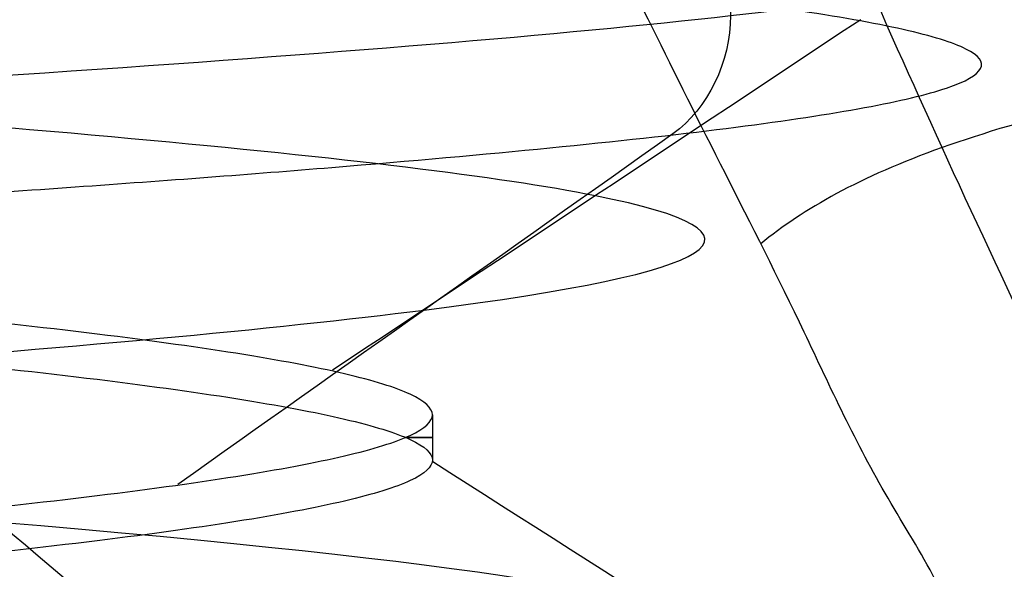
# Model space of a CAD drawing. Header units: centimetres. Extents: x -2.4 to 2.4, y -10.6 to 3.6.
# Tile 40 of 56: x 0.1764 to 0.2565, y -0.4007 to -0.356. Entities that reach past the tile are written whole.
import ezdxf

# ---------------------------------------------------------------- set-up
doc = ezdxf.new("R2010")
doc.units = ezdxf.units.CM
doc.layers.add('Default', color=7, linetype='Continuous', true_color=0x000000)

msp = doc.modelspace()

# ---------------------------------------------------------------- linework, layer by layer
at = {"layer": 'Default'}
msp.add_line((0.2099999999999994, -0.3881626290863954, 12.8), (0.2099999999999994, -0.391837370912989, 12.8), dxfattribs=at)
at = {"layer": 'Default', "extrusion": (0, 0, -1)}
for centre, radius, start, end in [((4.288504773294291e-16, 4.288504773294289e-16), 2.149999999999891, 315, 135), ((-1.256073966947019e-16, -2.144252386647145e-16, -0.18), 1.899999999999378, 315, 135), ((-8.881784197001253e-17, 8.881784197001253e-17, -0.5), 1.749999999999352, 45.00000000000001, 225), ((0, 0.05, -13.68), 1.74, 90.00000000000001, 270), ((0, 0.04999999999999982, -13.7), 1.72, 90.00000000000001, 270), ((0, 0.05, -12.451744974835), 1.566764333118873, 90, 251.9193094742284), ((-2.564176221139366e-15, -2.564176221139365e-15, -0.45), 2.240000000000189, 134.9999999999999, 315.0000000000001), ((0, 0.05, -10.9), 1.525, 90, 270), ((0, 0.05, -11.37), 1.525, 90.00000000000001, 270), ((0, 0.05, -11.41), 1.530287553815, 179.7200707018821, 83.95881870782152), ((-3.03243080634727e-16, -1.256073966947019e-16), 2.149999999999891, 135, 315), ((-3.03243080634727e-16, -1.256073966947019e-16, -0.18), 2.149999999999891, 135, 315), ((2.254026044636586e-09, 0.05000001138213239, -13.5), 1.433589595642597, 90.4311542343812, 250.0783542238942), ((0, 0.05, -9.822057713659), 1.355, 90, 270), ((-2.19646523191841e-13, -2.19735341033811e-13), 1.400000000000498, 96.40271283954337, 353.5972871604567), ((-2.19646523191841e-13, -2.19468887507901e-13, -1), 1.400000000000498, 96.40271283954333, 353.5972871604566), ((-3.552713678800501e-16, 0.05000000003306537, -11.4), 1.3488350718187, 96.81251619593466, 359.6984182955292), ((0, 0.05, -11.42), 1.328835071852, 96.86351363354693, 359.6984182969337), ((-1.25607396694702e-16, -3.920609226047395e-16, -0.18), 1.899999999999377, 135, 315), ((8.881784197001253e-17, -8.881784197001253e-17, -0.5), 1.749999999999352, 225, 45), ((1.776356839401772e-16, 0.04999999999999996, -11.38), 1.515, 179.9999999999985, 359.9999999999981), ((0, 0.05, -11.275), 1.515, 180, 0), ((-8.881784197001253e-17, 0.05, -10.94414213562), 1.390857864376, 180, 0), ((-1.776356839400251e-16, 0.05, -11.13), 1.385, 180, 0), ((0, 0.05, -11.044142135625), 1.385, 180, 0), ((3.496758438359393e-13, 0.05, -11.56), 1.352903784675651, 180, 359.9999999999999), ((0, 0.05, -11.55652703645), 1.352599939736, 180, 0), ((8.881784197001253e-17, 0.05, -9.9), 1.334004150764, 180, 0), ((8.881784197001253e-17, 0.05, -11.58), 1.332903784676, 180, 0), ((0, 0.05, -11.58), 1.332903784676, 180, 359.9999999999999), ((0, 0.05, -10.03737387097), 1.27, 180, 0), ((8.881784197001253e-17, 0.05, -10.41), 1.27, 180, 0), ((0, 0.05, -10.45), 1.23, 180, 0), ((0, 0.05, -11.76), 1.23, 180, 0), ((0, 0.05, -11.68), 1.23, 180, 0), ((8.881784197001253e-17, 0.05, -11.78), 1.21, 180, 0), ((0, 0.05, -11.97), 1.146900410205, 180, 0), ((0, 0.05, -11.97), 1.146900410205, 180, 359.9999999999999), ((0, 0.05, -11.95711990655), 1.110093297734, 180, 0), ((0, 0.05, -10.45), 1.09501037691, 180, 359.9999999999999), ((2.385797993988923e-29, 0.04999999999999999, -11.78), 1.07164019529, 180, 359.9999999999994), ((0, 0.05, -11.78), 1.07164019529, 180, 359.9999999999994), ((0, 0.05, -11.78), 1.056402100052, 180, 359.9999999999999), ((0, 0.05, -11.8), 1.05164019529, 180, 359.9999999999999), ((0, 0.05, -11.76711990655), 1.037712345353, 180, 0), ((0, 0.05, -10.64190116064), 0.9901536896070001, 180, 0), ((0, 0.05, -11.21), 0.96, 180, 0), ((0, 0.05, -11.01145561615), 0.96, 180, 0), ((0, 0.05, -11.25), 0.9199999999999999, 180, 0), ((0, 0.05, -11.3657601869), 0.8848134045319, 180, 0), ((8.881784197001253e-17, 0.05, -11.34), 0.8474338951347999, 180, 0), ((0, 0.05, -11.34), 0.8474338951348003, 180, 0), ((8.881784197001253e-17, 0.05, -11.34), 0.8349999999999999, 180, 0), ((0, 0.05, -11.305), 0.835, 180, 0), ((-1.776356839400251e-16, -3.51976454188e-15, -11.37), 1.735, 180, 0), ((7.8133318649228e-33, -3.529390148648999e-15, -11.4), 1.705, 180, 0), ((-8.996141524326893e-31, -1.577721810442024e-31, -0.4), 1.705, 180.0000000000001, 5.301865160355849e-30), ((-6.457299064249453e-34, -1.844908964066e-15, -6.15), 1.55, 180, 0), ((-6.368046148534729e-18, 3.004263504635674e-14, -8.4), 1.350000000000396, 184.6843722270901, 355.31562777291), ((1.819441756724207e-18, 2.968736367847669e-14, -9.200000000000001), 1.350000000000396, 184.68437222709, 355.31562777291), ((1.169797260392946e-16, -5.027089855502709e-14, -9.208327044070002), 1.345192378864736, 190.2697526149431, 349.7302473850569)]:
    msp.add_arc(centre, radius, start, end, dxfattribs=at)
at = {"layer": 'Default'}
for centre, radius, start, end in [((-1.753237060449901e-15, 1.930872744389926e-15, 0.45), 2.240000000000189, 44.99999999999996, 225.0000000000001), ((-1.79529310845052e-15, 1.884110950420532e-15), 2.240000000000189, 44.99999999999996, 225.0000000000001), ((0, 0, 0.225), 2.24, 45, 225), ((-3.400326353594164e-16, 3.400326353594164e-16, 0.5), 2.190000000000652, 45.00000000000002, 225), ((-1.256073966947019e-16, 3.03243080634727e-16, 0.18), 2.149999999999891, 45.00000000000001, 225), ((0, 0, 0.09000000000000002), 2.15, 45, 225), ((-3.920609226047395e-16, 1.25607396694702e-16), 1.899999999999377, 45.00000000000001, 225), ((0, 0, 0.09000000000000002), 1.9, 45, 225), ((0, 0.05, 12.59), 1.74, 279.2608117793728, 89.99999999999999), ((8.881784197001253e-17, 8.881784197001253e-17, 0.4), 1.749999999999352, 315, 135), ((0, 0, 0.4500000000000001), 1.75, 315, 135), ((-7.006492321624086e-47, 0.05, 11.4), 1.555, 270, 90), ((2.616204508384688e-15, -2.438568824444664e-15), 2.240000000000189, 224.9999999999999, 45.00000000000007), ((0, 0, 0.225), 2.24, 225, 44.99999999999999), ((4.440892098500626e-16, 0.04999999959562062, 13.40348994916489), 1.533528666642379, 289.9216458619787, 89.56884585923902), ((0, 0.05, 11.135), 1.525, 270, 89.99999999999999), ((-5.329070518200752e-16, 0.04999999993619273, 11.4), 1.520287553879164, 96.04118129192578, 0.279929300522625), ((3.400326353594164e-16, -3.400326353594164e-16, 0.5), 2.190000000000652, 225, 45.00000000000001), ((0, 0, 0.09000000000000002), 2.15, 225, 44.99999999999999), ((3.982647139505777e-15, -3.982647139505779e-15, 1), 1.520000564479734, 45.00000000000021, 224.9999999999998), ((0, 0.05, 9.9), 1.4, 270, 90), ((0, 0.05, 8.1110288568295), 1.355, 269.9999984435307, 89.99999999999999), ((1.776356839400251e-16, 0.0499999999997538, 6.4), 1.355000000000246, 341.8000861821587, 90.00000000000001), ((0, 0, 0.4999999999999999), 1.4, 186.4027128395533, 83.59728716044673), ((-2.144252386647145e-16, 1.256073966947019e-16), 1.899999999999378, 225, 45), ((0, 0, 0.09000000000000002), 1.9, 225, 44.99999999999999), ((-8.881784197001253e-17, -8.881784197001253e-17, 0.4), 1.749999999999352, 135, 315), ((0, 0, 0.4500000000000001), 1.75, 135, 315), ((3.920609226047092e-16, -3.920609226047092e-16, 1), 1.520000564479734, 225, 44.99999999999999), ((0, 0.05, 11.41372291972), 1.529568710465, 180, 0), ((8.881784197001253e-17, 0.05, 11.17), 1.515, 180, 0), ((8.881784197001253e-17, 0.05, 11.4), 1.495, 180, 0), ((8.881784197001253e-17, 0.05, 11.15), 1.495, 180, 0), ((0, 0.05, 11.15), 1.405, 180, 0), ((0, 0.05, 10.95828427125), 1.385, 180, 0), ((0, 0.05, 11.42347296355), 1.329138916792, 180.3015817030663, 0), ((0, 0.05, 9.913159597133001), 1.315210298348, 180, 0), ((0, 0.05, 10.223686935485), 1.27, 180, 0), ((0, 0.05, 11.58), 1.25, 180, 0), ((-1.824155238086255e-28, 0.04999999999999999, 11.6), 1.23, 180.0000000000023, 1.863727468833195e-12), ((0, 0.05, 10.45), 1.23, 180, 0), ((-8.881784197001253e-17, 0.05, 11.96432840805), 1.16085378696, 180, 0), ((0, 0.05, 11.97), 1.128783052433, 180, 0), ((0, 0.05, 10.45), 1.09501037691, 180, 0), ((0, 0.05, 11.78), 1.056402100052, 180, 0), ((-1.776356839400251e-16, 0.05, 11.80711990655), 1.052950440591, 180, 0), ((8.881784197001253e-17, 0.05, 10.48289899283), 1.048025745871, 180, 0), ((0, 0.05, 10.8129112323), 0.96, 180, 0), ((0, 0.05, 11.25), 0.8550000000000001, 180, 0), ((-1.776356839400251e-16, 0.05, 11.27), 0.8350000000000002, 180, 0), ((0, 0.05, 10.855), 1.48, 270, 0), ((0, 0, 0.43), 1.735, 180, 0), ((0, 0, 5.900000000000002), 1.735, 180, 0), ((0, 0, 0.4), 1.705, 180, 359.9999999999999), ((0, 0, 3.56000028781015), 1.55, 180, 0), ((1.229683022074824e-13, 1.06581410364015e-15, 0.9700005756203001), 1.549999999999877, 224.9999999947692, 359.9999999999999), ((1.776356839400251e-16, 0.04999999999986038, 11.5), 1.59999999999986, 270, 356.4166783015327), ((-7.105427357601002e-16, 0.05000000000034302, 11.5), 1.740000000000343, 270, 356.7053237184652), ((6.467908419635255e-17, -5.297984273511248e-14, 8.39167295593), 1.345192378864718, 190.2697526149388, 349.7302473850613)]:
    msp.add_arc(centre, radius, start, end, dxfattribs=at)
at = {"layer": 'Default', "extrusion": (4.522868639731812e-17, -1.991434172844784e-07, -0.9999999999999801)}
msp.add_arc((4.239085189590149e-13, 0.09999756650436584, -12.20348987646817), 0.4675822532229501, 243.4769558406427, 269.999999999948, dxfattribs=at)
at = {"layer": 'Default', "extrusion": (0, -1, 0)}
msp.add_arc((0, 12.8, 0.39), 0.2099999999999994, 351.7318308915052, 8.268169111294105, dxfattribs=at)
at = {"layer": 'Default'}
msp.add_rational_spline([(1.374028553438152, 0.04999999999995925, 11.70832327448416), (1.374028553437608, -0.7592212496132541, 11.70832327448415), (0.8005436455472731, -1.324028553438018, 11.70832327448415), (1.321283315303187e-15, -1.324028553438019, 11.70832327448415), (-0.8005436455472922, -1.324028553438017, 11.70832327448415), (-1.37402855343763, -0.7592212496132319, 11.70832327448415), (-1.374028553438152, 0.04999999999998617, 11.70832327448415)], [1.15675898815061, 0.9380307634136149, 0.9481986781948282, 1.18726273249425, 0.9481986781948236, 0.9380307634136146, 1.156758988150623], degree=3, knots=[1.204921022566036, 1.204921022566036, 1.204921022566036, 1.204921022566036, 28.32963404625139, 28.32963404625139, 28.32963404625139, 55.45434706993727, 55.45434706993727, 55.45434706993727, 55.45434706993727], dxfattribs=at)
for points in [[(-0.1991160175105, -0.4517295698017, 12.95878972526), (-0.1925005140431, -0.4511991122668, 12.96708530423), (-0.1782313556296, -0.4501381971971, 12.98284850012), (-0.15404696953, -0.4485468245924, 13.00364066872), (-0.1274592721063, -0.4469554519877, 13.02125578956), (-0.09888305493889, -0.445364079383, 13.03541905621), (-0.06876414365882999, -0.4437727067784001, 13.04590950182), (-0.03757242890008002, -0.4421813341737, 13.05256346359), (-0.005794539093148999, -0.440589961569, 13.0552771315), (0.02607375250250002, -0.4389985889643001, 13.05400816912), (0.05753526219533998, -0.4374072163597, 13.04877637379), (0.08809915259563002, -0.435815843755, 13.03966336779), (0.1172885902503, -0.4342244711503, 13.026811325), (0.1446481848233, -0.4326330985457, 13.01042075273), (0.1697510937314, -0.431041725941, 12.99074736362), (0.192205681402, -0.4294503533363, 12.96809808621), (0.2116616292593, -0.4278589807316, 12.94282627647), (0.2278154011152, -0.426267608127, 12.91532620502), (0.2404149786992, -0.4246762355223, 12.88602690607), (0.2492637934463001, -0.4230848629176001, 12.8553854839), (0.2542237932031, -0.4214934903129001, 12.82387998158), (0.2552175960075, -0.4199021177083, 12.79200192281), (0.2522296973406, -0.4183107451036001, 12.76024864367), (0.2453067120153, -0.4167193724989, 12.7291155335), (0.2345566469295, -0.4151279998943, 12.69908830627), (0.2201472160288, -0.4135366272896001, 12.67063542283), (0.2023032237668, -0.4119452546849, 12.6442007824), (0.1813030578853, -0.4103538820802, 12.62019679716), (0.1574743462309, -0.4087625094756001, 12.59899795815), (0.1311888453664, -0.4071711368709, 12.58093499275), (0.1028566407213, -0.4055797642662, 12.56628970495), (0.07291974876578, -0.4039883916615, 12.55529057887), (0.04184522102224, -0.4023970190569, 12.54810921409), (0.01011785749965, -0.4008056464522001, 12.54485764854), (-0.02176735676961, -0.3992142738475, 12.54558661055), (-0.05331297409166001, -0.3976229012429, 12.55028472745), (-0.08402684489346, -0.3960315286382, 12.55887870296), (-0.1134297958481, -0.3944401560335, 12.57123446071), (-0.1410631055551, -0.3928487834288, 12.58715923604), (-0.1664956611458, -0.3912574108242, 12.60640458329), (-0.189330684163, -0.3896660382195, 12.6286702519), (-0.2092119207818, -0.3880746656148, 12.65360887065), (-0.225829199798, -0.3864832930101, 12.68083136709), (-0.2389232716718, -0.3848919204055, 12.70991303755), (-0.2482898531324, -0.3833005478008, 12.74040017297), (-0.2537828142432, -0.3817091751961, 12.77181713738), (-0.2553164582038, -0.3801178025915, 12.80367378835), (-0.2528668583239, -0.3785264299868, 12.8354731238), (-0.2464722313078, -0.3769350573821, 12.86671903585), (-0.2362323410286, -0.3753436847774, 12.89692405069), (-0.2223069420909, -0.3737523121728, 12.92561693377), (-0.2049132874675, -0.3721609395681, 12.95235004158), (-0.1843227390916, -0.3705695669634, 12.9767063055), (-0.160856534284, -0.3689781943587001, 12.99830573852), (-0.1348807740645, -0.3673868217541, 13.01681136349), (-0.1068007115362, -0.3657954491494, 13.03193447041), (-0.0770544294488, -0.3642040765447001, 13.04343912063), (-0.04610600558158, -0.3626127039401, 13.05114582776), (-0.01443827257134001, -0.3610213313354, 13.0549343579), (0.01745471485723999, -0.3594299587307, 13.05474560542), (0.04907538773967, -0.3578385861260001, 13.05058251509), (0.07993042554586, -0.3562472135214, 13.04251003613), (0.1095384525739, -0.3546558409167, 13.03065410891), (0.1374375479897, -0.353064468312, 13.01519970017), (0.1631924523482, -0.3514730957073, 12.99638791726), (0.1864013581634, -0.3498817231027, 12.97451224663), (0.2067021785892, -0.348290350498, 12.94991397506), (0.2237781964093, -0.3466989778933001, 12.92297686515), (0.2373630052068, -0.3451076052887, 12.89412116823), (0.2472446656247, -0.343516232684, 12.86379706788), (0.253269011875, -0.3419248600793, 12.83247765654), (0.2553420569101, -0.3403334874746, 12.80065155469), (0.253431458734, -0.3387421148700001, 12.76881528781), (0.2475670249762, -0.3371507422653, 12.73746553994), (0.2378402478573, -0.3355593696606, 12.70709140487), (0.2244028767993, -0.3339679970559, 12.67816675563), (0.2074645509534, -0.3323766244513, 12.65114285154), (0.1872895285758, -0.3307852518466, 12.62644129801), (0.1641925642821, -0.3291938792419, 12.60444746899), (0.1385339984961, -0.3276025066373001, 12.58550449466), (0.110714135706, -0.3260111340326, 12.56990790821), (0.08116699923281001, -0.3244197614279, 12.55790103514), (0.05035355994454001, -0.3228283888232, 12.54967119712), (0.01875454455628, -0.3212370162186, 12.54534678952), (-0.01313706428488, -0.3196456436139, 12.54499527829), (-0.04482371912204, -0.3180542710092, 12.54862214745), (-0.07581107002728, -0.3164628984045, 12.55617081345), (-0.1056156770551, -0.3148715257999, 12.56752350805), (-0.1337725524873, -0.3132801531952, 12.58250311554), (-0.1598424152, -0.3116887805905, 12.60087593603), (-0.1834185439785, -0.3100974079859, 12.62235533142), (-0.2041331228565, -0.3085060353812, 12.64660619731), (-0.2216629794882, -0.3069146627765, 12.67325019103), (-0.2357346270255, -0.3053232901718, 12.70187163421), (-0.2461285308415, -0.3037319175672, 12.73202399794), (-0.2526825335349, -0.3021405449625, 12.76323686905), (-0.2552943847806, -0.3005491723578, 12.79502328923), (-0.2539233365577, -0.2989577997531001, 12.82688735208), (-0.2485907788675, -0.2973664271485, 12.8583319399), (-0.239379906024, -0.2957750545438, 12.8888664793), (-0.2264344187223, -0.2941836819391, 12.91801459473), (-0.2099562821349, -0.2925923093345, 12.94532154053), (-0.1902025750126, -0.2910009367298, 12.97036129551), (-0.1674814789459, -0.2894095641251, 12.99274320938), (-0.1421474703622, -0.2878181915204, 13.01211809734), (-0.1145957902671, -0.2862268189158, 13.02818368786), (-0.08525627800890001, -0.2846354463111, 13.04068933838), (-0.05458666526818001, -0.2830440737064, 13.04943994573), (-0.02306543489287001, -0.2814527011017, 13.0542989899), (0.008815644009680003, -0.2798613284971, 13.05519066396), (0.04055918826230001, -0.2782699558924, 13.05210105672), (0.07166996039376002, -0.2766785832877, 13.04507836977), (0.101662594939, -0.2750872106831, 13.03423216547), (0.1300691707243, -0.2734958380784, 13.01973165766), (0.1564465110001, -0.2719044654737, 13.0018030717), (0.1803830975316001, -0.270313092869, 12.98072611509), (0.2015054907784, -0.2687217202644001, 12.95682961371), (0.2194841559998, -0.2671303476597, 12.93048638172), (0.2340386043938, -0.265538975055, 12.90210740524), (0.2449417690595, -0.2639476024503, 12.87213543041), (0.2520235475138, -0.2623562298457, 12.84103805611), (0.255173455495, -0.260764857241, 12.80930043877), (0.2543423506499, -0.2591734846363, 12.7774177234), (0.2495431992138, -0.2575821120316, 12.74588731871), (0.2408508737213, -0.255990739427, 12.71520113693), (0.2284009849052, -0.2543993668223, 12.68583791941), (0.2123877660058, -0.2528079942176, 12.65825576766), (0.1930610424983, -0.251216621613, 12.63288499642), (0.1707223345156, -0.2496252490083, 12.61012142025), (0.145720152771, -0.2480338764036, 12.5903201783), (0.1184445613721, -0.2464425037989, 12.57379019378), (0.08932109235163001, -0.2448511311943, 12.56078935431), (0.05880410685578, -0.2432597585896, 12.55152048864), (0.02736970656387, -0.2416683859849, 12.54612820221), (-0.004491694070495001, -0.2400770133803, 12.54469662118), (-0.03628301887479, -0.2384856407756, 12.54724807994), (-0.06750828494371, -0.2368942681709, 12.55374277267), (-0.09768034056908, -0.2353028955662, 12.56407937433), (-0.1263284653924, -0.2337115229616, 12.57809662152), (-0.1530057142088, -0.2321201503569, 12.59557582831), (-0.1772958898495, -0.2305287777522, 12.61624429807), (-0.1988200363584, -0.2289374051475, 12.63977957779), (-0.217242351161, -0.2273460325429, 12.66581448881), (-0.2322754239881, -0.2257546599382, 12.69394285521), (-0.2436847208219, -0.2241632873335, 12.72372584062), (-0.2512922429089, -0.2225719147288, 12.75469879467), (-0.2549793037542, -0.2209805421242, 12.78637850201), (-0.2546883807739, -0.2193891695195, 12.8182707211), (-0.2504240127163, -0.2177977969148, 12.84987789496), (-0.2422527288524, -0.2162064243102, 12.88070691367), (-0.2303020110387, -0.2146150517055, 12.91027680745), (-0.2147583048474, -0.2130236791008, 12.9381262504), (-0.1958641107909, -0.2114323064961, 12.9638207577), (-0.1739142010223, -0.2098409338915, 12.98695946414), (-0.1492510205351, -0.2082495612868, 13.00718137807), (-0.1222593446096, -0.2066581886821, 13.02417101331), (-0.09336027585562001, -0.2050668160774, 13.0376633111), (-0.06300467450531, -0.2034754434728, 13.04744777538), (-0.03166612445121, -0.2018840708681, 13.05337175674), (0.0001664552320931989, -0.2002926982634, 13.05534283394), (0.03199643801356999, -0.1987013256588, 13.0533302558), (0.06332723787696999, -0.1971099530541, 13.04736542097), (0.09367005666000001, -0.1955185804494, 13.03754138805), (0.1225515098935, -0.1939272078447, 13.02401142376), (0.1495210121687, -0.1923358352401, 13.00698661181), (0.1741578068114, -0.1907444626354, 12.98673255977), (0.1960775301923, -0.1891530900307, 12.96356525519), (0.2149382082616, -0.187561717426, 12.93784613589), (0.2304455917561, -0.1859703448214, 12.90997645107), (0.242357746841, -0.1843789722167, 12.88039100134), (0.2504888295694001, -0.182787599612, 12.8495513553), (0.2547119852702, -0.1811962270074, 12.81793864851), (0.2549613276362, -0.1796048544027, 12.78604607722), (0.2512329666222, -0.178013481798, 12.75437120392), (0.2435850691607, -0.1764221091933, 12.72340819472), (0.2321369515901, -0.1748307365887, 12.69364010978), (0.2170672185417, -0.173239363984, 12.66553136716), (0.1986109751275, -0.1716479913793, 12.63952049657), (0.177056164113, -0.1700566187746, 12.61601330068), (0.1527390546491, -0.16846524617, 12.5953765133), (0.134939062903, -0.1674043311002, 12.58374691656), (0.1257113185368, -0.1668738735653, 12.57850952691)], [(-0.1991160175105, -0.4711275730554, 12.95878972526), (-0.192517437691, -0.4705984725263, 12.96706408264), (-0.178287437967, -0.4695402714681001, 12.98278907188), (-0.1541751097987, -0.4679529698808, 13.00353941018), (-0.1276697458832, -0.4663656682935, 13.02113048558), (-0.09918274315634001, -0.4647783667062, 13.03528926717), (-0.06915626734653, -0.4631910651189, 13.04579598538), (-0.03805637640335, -0.4616037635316, 13.05248756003), (-0.006365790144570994, -0.4600164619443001, 13.05526012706), (0.02542360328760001, -0.458429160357, 13.05407065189), (0.05681838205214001, -0.4568418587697, 13.04893759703), (0.0873312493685, -0.4552545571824, 13.03994063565), (0.1164885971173, -0.4536672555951, 13.02721941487), (0.1438378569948, -0.4520799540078, 13.01097138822), (0.1689545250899, -0.4504926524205, 12.99144875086), (0.1914487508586, -0.4489053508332, 12.96895452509), (0.2109713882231, -0.4473180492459, 12.94383785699), (0.2272194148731, -0.4457307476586, 12.91648859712), (0.2399406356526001, -0.4441434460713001, 12.88733124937), (0.2489375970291, -0.442556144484, 12.85681838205), (0.2540706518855, -0.4409688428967, 12.82542360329), (0.2552601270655, -0.4393815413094, 12.79363420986), (0.2524875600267, -0.4377942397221, 12.76194362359), (0.2457959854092, -0.4362069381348, 12.73084373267), (0.2352892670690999, -0.4346196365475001, 12.70081725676), (0.2211304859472, -0.4330323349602, 12.67233025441), (0.2035394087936, -0.4314450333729, 12.6458248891), (0.1827890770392, -0.4298577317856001, 12.62171256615), (0.1592015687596, -0.4282704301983, 12.60036754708), (0.1331429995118, -0.4266831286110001, 12.58212114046), (0.1050178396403, -0.4250958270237, 12.56725655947), (0.07526263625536, -0.4235085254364, 12.55600452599), (0.04433923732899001, -0.4219212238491, 12.54853968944), (0.01272762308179, -0.4203339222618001, 12.54497791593), (-0.01908154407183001, -0.4187466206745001, 12.54537448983), (-0.05059453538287, -0.4171593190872, 12.54972325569), (-0.08132221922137, -0.4155720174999, 12.55795671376), (-0.1107876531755, -0.4139847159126, 12.56994706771), (-0.1385334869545, -0.4123974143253, 12.58550820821), (-0.1641290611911, -0.4108101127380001, 12.60439860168), (-0.1871770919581, -0.4092228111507, 12.62632503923), (-0.2073198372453, -0.4076355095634, 12.65094718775), (-0.2242446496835, -0.4060482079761, 12.67788287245), (-0.2376888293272, -0.4044609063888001, 12.70671400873), (-0.2474437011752, -0.4028736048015, 12.73699309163), (-0.2533578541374, -0.4012863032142, 12.76825014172), (-0.2553394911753, -0.3996990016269, 12.8), (-0.2533578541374, -0.3981117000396, 12.83174985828), (-0.2474437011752, -0.3965243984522, 12.86300690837), (-0.2376888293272, -0.3949370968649, 12.89328599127), (-0.2242446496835, -0.3933497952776, 12.92211712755), (-0.2073198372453, -0.3917624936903, 12.94905281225), (-0.1871770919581, -0.390175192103, 12.97367496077), (-0.1641290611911, -0.3885878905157, 12.99560139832), (-0.1385334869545, -0.3870005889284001, 13.01449179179), (-0.1107876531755, -0.3854132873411, 13.03005293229), (-0.08132221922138, -0.3838259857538, 13.04204328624), (-0.05059453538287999, -0.3822386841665, 13.05027674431), (-0.01908154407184, -0.3806513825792, 13.05462551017), (0.01272762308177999, -0.3790640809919, 13.05502208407), (0.04433923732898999, -0.3774767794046, 13.05146031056), (0.07526263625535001, -0.3758894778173, 13.04399547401), (0.1050178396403, -0.3743021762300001, 13.03274344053), (0.1331429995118, -0.3727148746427, 13.01787885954), (0.1592015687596, -0.3711275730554, 12.99963245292), (0.1827890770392, -0.3695402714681, 12.97828743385), (0.2035394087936, -0.3679529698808, 12.9541751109), (0.2211304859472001, -0.3663656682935, 12.92766974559), (0.2352892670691, -0.3647783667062, 12.89918274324), (0.2457959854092, -0.3631910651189, 12.86915626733), (0.2524875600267, -0.3616037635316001, 12.83805637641), (0.2552601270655, -0.3600164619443, 12.80636579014), (0.2540706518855, -0.358429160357, 12.77457639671), (0.2489375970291, -0.3568418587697, 12.74318161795), (0.2399406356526, -0.3552545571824, 12.71266875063), (0.2272194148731, -0.3536672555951, 12.68351140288), (0.2109713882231, -0.3520799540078, 12.65616214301), (0.1914487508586, -0.3504926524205, 12.63104547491), (0.1689545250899, -0.3489053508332, 12.60855124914), (0.1438378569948, -0.3473180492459, 12.58902861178), (0.1164885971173, -0.3457307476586, 12.57278058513), (0.08733124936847, -0.3441434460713, 12.56005936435), (0.05681838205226, -0.342556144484, 12.55106240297), (0.0254236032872, -0.3409688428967, 12.54592934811), (-0.006365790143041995, -0.3393815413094, 12.54473987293), (-0.03805637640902, -0.3377942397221, 12.54751243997), (-0.0691562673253, -0.3362069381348, 12.55420401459), (-0.09918274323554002, -0.3346196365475, 12.56471073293), (-0.1276697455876, -0.3330323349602, 12.57886951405), (-0.1541751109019, -0.3314450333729, 12.59646059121), (-0.1782874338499, -0.3298577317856, 12.61721092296), (-0.1996324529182, -0.3282704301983, 12.64079843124), (-0.2178788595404, -0.326683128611, 12.66685700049), (-0.2327434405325, -0.3250958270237, 12.69498216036), (-0.2439954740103, -0.3235085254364, 12.72473736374), (-0.2514603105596, -0.3219212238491, 12.75566076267), (-0.2550220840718, -0.3203339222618, 12.78727237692), (-0.2546255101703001, -0.3187466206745, 12.81908154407), (-0.2502767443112, -0.3171593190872, 12.85059453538), (-0.2420432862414, -0.3155720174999, 12.88132221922), (-0.230052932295, -0.3139847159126, 12.91078765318), (-0.2144917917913, -0.3123974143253, 12.93853348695), (-0.1956013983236, -0.310810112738, 12.96412906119), (-0.1736749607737, -0.3092228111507, 12.98717709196), (-0.1490528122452, -0.3076355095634, 13.00731983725), (-0.1221171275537, -0.3060482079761, 13.02424464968), (-0.09328599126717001, -0.3044609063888, 13.03768882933), (-0.06300690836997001, -0.3028736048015, 13.04744370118), (-0.03174985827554, -0.3012863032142, 13.05335785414), (0, -0.2996990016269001, 13.05533949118), (0.03174985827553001, -0.2981117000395, 13.05335785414), (0.06300690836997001, -0.2965243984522, 13.04744370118), (0.09328599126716, -0.2949370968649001, 13.03768882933), (0.1221171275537, -0.2933497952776, 13.02424464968), (0.1490528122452, -0.2917624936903, 13.00731983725), (0.1736749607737, -0.290175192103, 12.98717709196), (0.1956013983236, -0.2885878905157, 12.96412906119), (0.2144917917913, -0.2870005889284, 12.93853348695), (0.230052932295, -0.2854132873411, 12.91078765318), (0.2420432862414, -0.2838259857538, 12.88132221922), (0.2502767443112, -0.2822386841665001, 12.85059453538), (0.2546255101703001, -0.2806513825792, 12.81908154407), (0.2550220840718, -0.2790640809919, 12.78727237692), (0.2514603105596, -0.2774767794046, 12.75566076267), (0.2439954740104, -0.2758894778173, 12.72473736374), (0.2327434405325, -0.27430217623, 12.69498216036), (0.2178788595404, -0.2727148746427, 12.66685700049), (0.1996324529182, -0.2711275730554, 12.64079843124), (0.1782874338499, -0.2695402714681, 12.61721092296), (0.1541751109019, -0.2679529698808, 12.59646059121), (0.1276697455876, -0.2663656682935, 12.57886951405), (0.09918274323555, -0.2647783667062, 12.56471073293), (0.06915626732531, -0.2631910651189, 12.55420401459), (0.03805637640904, -0.2616037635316, 12.54751243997), (0.006365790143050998, -0.2600164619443, 12.54473987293), (-0.02542360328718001, -0.258429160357, 12.54592934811), (-0.05681838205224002, -0.2568418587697, 12.55106240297), (-0.08733124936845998, -0.2552545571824, 12.56005936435), (-0.1164885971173, -0.2536672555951, 12.57278058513), (-0.1438378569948, -0.2520799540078, 12.58902861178), (-0.1689545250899, -0.2504926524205, 12.60855124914), (-0.1914487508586, -0.2489053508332, 12.63104547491), (-0.2109713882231, -0.2473180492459, 12.65616214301), (-0.2272194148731, -0.2457307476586, 12.68351140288), (-0.2399406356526, -0.2441434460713, 12.71266875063), (-0.2489375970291, -0.242556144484, 12.74318161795), (-0.2540706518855, -0.2409688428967, 12.77457639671), (-0.2552601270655, -0.2393815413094, 12.80636579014), (-0.2524875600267, -0.2377942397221, 12.83805637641), (-0.2457959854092, -0.2362069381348, 12.86915626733), (-0.2352892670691, -0.2346196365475, 12.89918274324), (-0.2211304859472, -0.2330323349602, 12.92766974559), (-0.2035394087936, -0.2314450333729, 12.9541751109), (-0.1827890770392, -0.2298577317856, 12.97828743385), (-0.1592015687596, -0.2282704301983, 12.99963245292), (-0.1331429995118, -0.226683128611, 13.01787885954), (-0.1050178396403, -0.2250958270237, 13.03274344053), (-0.07526263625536, -0.2235085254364, 13.04399547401), (-0.04433923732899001, -0.2219212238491, 13.05146031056), (-0.01272762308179, -0.2203339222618, 13.05502208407), (0.01908154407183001, -0.2187466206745, 13.05462551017), (0.05059453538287, -0.2171593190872, 13.05027674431), (0.08132221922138, -0.2155720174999, 13.04204328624), (0.1107876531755, -0.2139847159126, 13.03005293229), (0.1385334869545, -0.2123974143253, 13.01449179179), (0.1641290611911, -0.210810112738, 12.99560139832), (0.1871770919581, -0.2092228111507, 12.97367496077), (0.2073198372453, -0.2076355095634, 12.94905281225), (0.2242446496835, -0.2060482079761, 12.92211712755), (0.2376888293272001, -0.2044609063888, 12.89328599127), (0.2474437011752, -0.2028736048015, 12.86300690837), (0.2533578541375, -0.2012863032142, 12.83174985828), (0.2553394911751, -0.1996990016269, 12.8), (0.253357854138, -0.1981117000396, 12.76825014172), (0.247443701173, -0.1965243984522, 12.73699309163), (0.2376888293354, -0.1949370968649, 12.70671400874), (0.2242446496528, -0.1933497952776, 12.67788287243), (0.2073198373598, -0.1917624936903, 12.65094718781), (0.187177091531, -0.190175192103, 12.62632503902), (0.1641290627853, -0.1885878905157, 12.60439860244), (0.1385334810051, -0.1870005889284, 12.58550820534), (0.1200362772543, -0.1859423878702, 12.57513412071), (0.1105010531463, -0.1854132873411, 12.5705421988)], [(1.323641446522, -0.2398246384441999, 8.39167295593), (1.314919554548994, -0.2796578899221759, 8.389108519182), (1.293874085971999, -0.3585405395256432, 8.383846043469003), (1.25179365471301, -0.4734860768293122, 8.375567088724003), (1.199444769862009, -0.5843125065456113, 8.366900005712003), (1.137408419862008, -0.6898167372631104, 8.357884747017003), (1.065956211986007, -0.7895010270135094, 8.348506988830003), (0.9859667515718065, -0.8821469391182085, 8.338826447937), (0.8977273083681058, -0.9674055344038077, 8.328822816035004), (0.802372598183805, -1.044179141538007, 8.318569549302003), (0.7002203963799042, -1.112206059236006, 8.308045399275), (0.5925900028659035, -1.170601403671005, 8.297331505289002), (0.4798631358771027, -1.219159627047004, 8.286410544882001), (0.3634338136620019, -1.257267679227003, 8.275363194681), (0.2438182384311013, -1.284761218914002, 8.264183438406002), (0.1224613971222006, -1.301305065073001, 8.252951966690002), (0.04081971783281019, -1.305000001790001, 8.245432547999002), (-3.961980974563e-08, -1.305, 8.241672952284)], [(2.95906893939e-08, -1.305, 9.358327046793), (0.0408199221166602, -1.30499999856, 9.354567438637), (0.1224617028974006, -1.301305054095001, 9.347048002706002), (0.2438190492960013, -1.284761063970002, 9.335816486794), (0.3634341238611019, -1.257267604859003, 9.324636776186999), (0.4798645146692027, -1.219159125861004, 9.313589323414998), (0.5925911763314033, -1.170600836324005, 9.302668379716), (0.7002220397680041, -1.112205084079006, 9.291954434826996), (0.802374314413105, -1.044177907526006, 9.281430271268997), (0.8977288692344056, -0.9674040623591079, 9.271177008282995), (0.9859661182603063, -0.8821475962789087, 9.261173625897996), (1.065956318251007, -0.7895007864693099, 9.251492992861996), (1.137406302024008, -0.6898199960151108, 9.242115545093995), (1.199444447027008, -0.5843130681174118, 9.233100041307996), (1.251791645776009, -0.4734908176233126, 9.224433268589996), (1.293874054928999, -0.3585410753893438, 9.216153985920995), (1.314919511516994, -0.2796580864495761, 9.21089149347), (1.323641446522, -0.2398246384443, 9.208327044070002)], [(0.2534311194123, -0.4077924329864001, 12.3), (0.2521630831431, -0.4028578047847, 12.2999999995), (0.2461067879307, -0.3942594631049, 12.29922195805), (0.2399300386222, -0.3804642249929, 12.2956617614), (0.2333266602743, -0.3676159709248, 12.28978860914), (0.2274363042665, -0.3557968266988, 12.28184618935), (0.2222461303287, -0.3452632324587, 12.27207569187), (0.2177807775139, -0.3361783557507, 12.26065168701), (0.2140357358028, -0.3287036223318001, 12.24767954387), (0.2111729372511, -0.3230637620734, 12.23341305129), (0.209341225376, -0.3195079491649, 12.21843628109), (0.2088678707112, -0.3185322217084, 12.20844487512), (0.2088024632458, -0.3183714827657, 12.20348993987)], [(0.2448445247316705, -0.3560486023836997, 12.72946150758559), (0.2305221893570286, -0.36554404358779, 12.73358770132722), (0.2161998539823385, -0.3750394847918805, 12.7377138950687), (0.2018775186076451, -0.3845349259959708, 12.74184008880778)], [(0.2295695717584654, -0.3653342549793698, 12.91055487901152), (0.2161449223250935, -0.3748267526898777, 12.90408990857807), (0.2027202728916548, -0.3843192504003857, 12.89762493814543), (0.1892956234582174, -0.3938117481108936, 12.8911599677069)], [(0, -0.4081626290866, 13.01), (0.009167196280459, -0.4076068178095, 13.01), (0.02750041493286, -0.4064952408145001, 13.00879599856), (0.05448559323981, -0.4048306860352, 13.00343126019), (0.08061933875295, -0.4031609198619, 12.9945588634), (0.1052835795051, -0.4014971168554, 12.98239440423), (0.1282218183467, -0.399828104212, 12.96706968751), (0.1489164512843, -0.3981625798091, 12.94891529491), (0.1670734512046, -0.3964967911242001, 12.92821714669), (0.1823969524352, -0.3948278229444, 12.90527897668), (0.1945615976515, -0.3931639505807, 12.88061351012), (0.2034340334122, -0.3914938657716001, 12.85447426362), (0.2087967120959, -0.3898298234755, 12.82749728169), (0.2106019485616, -0.3881615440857, 12.79998210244), (0.2087954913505, -0.3864951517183, 12.77249806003), (0.20342915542, -0.38483016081, 12.74550603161), (0.1945581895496, -0.3831608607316, 12.71937985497), (0.1823937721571, -0.3814970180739, 12.69471490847), (0.1670670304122, -0.3798278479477, 12.67177488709), (0.1489148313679, -0.3781625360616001, 12.65108296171), (0.128212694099, -0.3764964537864, 12.63292322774), (0.1052801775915, -0.3748279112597, 12.61760381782), (0.08061243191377, -0.3731638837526, 12.60543822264), (0.05448305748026, -0.371494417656, 12.59656826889), (0.02749882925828, -0.3698299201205, 12.5912038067), (0.009166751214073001, -0.3687184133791, 12.59), (0, -0.3681626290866, 12.59)], [(0.2534311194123, -0.4077924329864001, 12.3), (0.2540572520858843, -0.407003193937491, 12.30000000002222), (0.2556570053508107, -0.4056004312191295, 12.30001233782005), (0.2586759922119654, -0.4036507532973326, 12.30011958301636), (0.2622563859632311, -0.4018767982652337, 12.30036490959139), (0.2665003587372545, -0.4003413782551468, 12.30082107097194), (0.271480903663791, -0.3993681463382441, 12.30159459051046), (0.2770265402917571, -0.3988461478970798, 12.3027593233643), (0.2834279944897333, -0.3985435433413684, 12.30451808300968), (0.2900647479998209, -0.3980343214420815, 12.30687297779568), (0.2957840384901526, -0.3976291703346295, 12.30934016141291), (0.3015341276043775, -0.397981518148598, 12.31225131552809), (0.306864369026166, -0.3980267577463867, 12.31540199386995), (0.3119420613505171, -0.3971896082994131, 12.31881653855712), (0.3175664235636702, -0.3958408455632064, 12.32315415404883), (0.3235113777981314, -0.3946904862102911, 12.32848750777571), (0.329853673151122, -0.3920580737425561, 12.33527339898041), (0.335358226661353, -0.3885795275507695, 12.34245898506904), (0.3394235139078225, -0.3850949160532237, 12.34879957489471), (0.3426245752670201, -0.3816486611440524, 12.35463813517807), (0.3451436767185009, -0.3784440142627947, 12.36000819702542), (0.3471601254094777, -0.375575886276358, 12.36501688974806), (0.3487802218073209, -0.3731542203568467, 12.3697313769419), (0.3500716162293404, -0.3712553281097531, 12.37416835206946), (0.3510916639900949, -0.3699749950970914, 12.37836416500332), (0.3518621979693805, -0.3693435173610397, 12.38222370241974), (0.3524284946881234, -0.3690936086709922, 12.3857420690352), (0.352826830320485, -0.3693514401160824, 12.38888844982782), (0.3530977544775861, -0.3696636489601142, 12.39169928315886), (0.3532732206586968, -0.3699551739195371, 12.39421105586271), (0.3533445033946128, -0.3699974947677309, 12.39577428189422), (0.3533702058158, -0.3700960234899, 12.396510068)], [(0, -0.3718373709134, 12.59), (0.009167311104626, -0.3723931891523, 12.59), (0.02750089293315, -0.3735047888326, 12.59120407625), (0.05448618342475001, -0.3751693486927, 12.59656879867), (0.08062199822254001, -0.3768392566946, 12.60544229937), (0.1052847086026, -0.3785029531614, 12.61760600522), (0.1282285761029, -0.3801724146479, 12.63293555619), (0.1489175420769, -0.3818375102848, 12.65108576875), (0.1670788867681, -0.3835037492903, 12.67178991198), (0.1823970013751, -0.385172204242, 12.69472154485), (0.1945627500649, -0.3868362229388, 12.71938909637), (0.2034339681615, -0.3885061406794, 12.74552587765), (0.2087967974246, -0.3901702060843, 12.77250319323), (0.2106019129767, -0.391838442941, 12.80001768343), (0.2087955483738, -0.3935048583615, 12.82750211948), (0.2034287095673, -0.3951699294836, 12.85449538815), (0.1945586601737, -0.3968390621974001, 12.88061897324), (0.1823937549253, -0.3985029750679, 12.90528493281), (0.1670695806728, -0.4001718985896, 12.92822180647), (0.1489152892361, -0.4018374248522, 12.9489165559), (0.1282164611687, -0.4035032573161, 12.96707385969), (0.105280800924, -0.4051720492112, 12.98239592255), (0.08061454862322, -0.4068359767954, 12.99456089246), (0.0544827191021, -0.4085056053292, 13.00343190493), (0.027498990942, -0.4101700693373, 13.00879613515), (0.009166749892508, -0.411281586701, 13.01), (0, -0.4118373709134, 13.01)], [(0.1579509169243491, -0.382698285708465, 12.66155320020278), (0.169171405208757, -0.3922037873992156, 12.6517182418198), (0.1803918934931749, -0.4017092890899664, 12.64188328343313), (0.1916123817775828, -0.4112147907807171, 12.63204832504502)], [(0.2100307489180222, -0.3919550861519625, 12.80155796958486), (0.2249514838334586, -0.4014609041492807, 12.80166864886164), (0.2398722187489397, -0.4109667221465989, 12.8017793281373), (0.2547929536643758, -0.4204725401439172, 12.80189000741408)]]:
    msp.add_open_spline(points, degree=3, dxfattribs=at)
for points, knots in [([(-0.2031374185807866, -0.4614318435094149, 12.96199696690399), (-0.188004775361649, -0.4602402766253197, 12.98104939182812), (-0.1241776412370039, -0.4559534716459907, 13.0420301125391), (0.03181052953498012, -0.4485714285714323, 13.08231309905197), (0.2118261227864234, -0.4392857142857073, 12.98929666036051), (0.284086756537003, -0.4300000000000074, 12.8000009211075), (0.211826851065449, -0.4207142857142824, 12.61069965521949), (0.0318076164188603, -0.4114285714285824, 12.51769979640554), (-0.164392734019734, -0.4021428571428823, 12.56831011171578), (-0.2769639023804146, -0.3928571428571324, 12.73678480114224), (-0.2486391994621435, -0.3835714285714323, 12.93741802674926), (-0.09382783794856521, -0.3742857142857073, 13.06814455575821), (0.1087152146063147, -0.3650000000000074, 13.06246174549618), (0.2559531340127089, -0.3557142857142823, 12.92326053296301), (0.2729836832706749, -0.3464285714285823, 12.72135475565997), (0.1511431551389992, -0.3371428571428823, 12.55945704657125), (-0.04758626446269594, -0.3278571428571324, 12.51992730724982), (-0.2221078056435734, -0.3185714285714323, 12.62287493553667), (-0.2836396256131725, -0.3092857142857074, 12.81592885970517), (-0.2008795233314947, -0.3000000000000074, 13.00087952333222), (-0.01592885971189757, -0.2907142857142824, 13.08363962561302), (0.1771250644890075, -0.2814285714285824, 13.0221078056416), (0.2800726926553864, -0.2721428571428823, 12.84758626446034), (0.2405429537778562, -0.2628571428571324, 12.64885684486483), (0.0786452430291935, -0.2535714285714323, 12.52701631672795), (-0.1232605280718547, -0.2442857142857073, 12.54404686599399), (-0.2624617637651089, -0.2350000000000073, 12.69128478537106), (-0.2681444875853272, -0.2257142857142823, 12.8938278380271), (-0.1374182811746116, -0.2164285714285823, 13.04863919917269), (0.0632161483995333, -0.2071428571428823, 13.07696390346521), (0.2316863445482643, -0.1978571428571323, 12.96439272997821), (0.282313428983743, -0.1885714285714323, 12.76819239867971), (0.208329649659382, -0.1811893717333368, 12.62507871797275), (0.1346746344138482, -0.176902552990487, 12.57642130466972), (0.1127322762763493, -0.1757109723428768, 12.5659075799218)], [1.259238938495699, 1.259238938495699, 1.259238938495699, 1.259238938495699, 2.047435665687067, 4.094871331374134, 6.142306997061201, 8.189742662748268, 10.23717832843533, 12.2846139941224, 14.33204965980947, 16.37948532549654, 18.4269209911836, 20.47435665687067, 22.52179232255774, 24.5692279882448, 26.61666365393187, 28.66409931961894, 30.71153498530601, 32.75897065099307, 34.80640631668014, 36.8538419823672, 38.90127764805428, 40.94871331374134, 42.9961489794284, 45.04358464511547, 47.09102031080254, 49.13845597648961, 51.18589164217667, 53.23332730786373, 55.28076297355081, 57.32819863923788, 59.37563430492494, 61.423069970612, 63.47050563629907, 64.25871146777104, 64.25871146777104, 64.25871146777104, 64.25871146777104]), ([(-0.181525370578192, -0.437500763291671, 12.94476693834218), (-0.1680436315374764, -0.4363128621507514, 12.9617395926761), (-0.111201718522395, -0.4320390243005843, 13.01608638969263), (0.0276459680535, -0.4246792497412, 13.052229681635), (0.1883039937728, -0.4154214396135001, 12.97005467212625), (0.253721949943, -0.4061636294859, 12.801882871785), (0.1908066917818, -0.3969058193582, 12.63275426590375), (0.031381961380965, -0.3876480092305, 12.548219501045), (-0.14391579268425, -0.3783901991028, 12.591034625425), (-0.2464211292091, -0.3691323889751, 12.73954421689), (-0.2242870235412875, -0.3598745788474, 12.91863223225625), (-0.0887088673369, -0.3506167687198, 13.037716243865), (0.09173810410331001, -0.3413589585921, 13.03656372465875), (0.2257840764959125, -0.3321011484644, 12.915757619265), (0.24562879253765, -0.3228433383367, 12.73640147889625), (0.14123482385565, -0.313585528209, 12.58921337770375), (-0.03459551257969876, -0.3043277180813, 12.54864084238), (-0.19292748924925, -0.2950699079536, 12.63520540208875), (-0.2536770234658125, -0.285812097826, 12.80512282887), (-0.1861170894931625, -0.2765542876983, 12.97244913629), (-0.02441940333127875, -0.2672964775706, 13.05255092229), (0.14962958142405, -0.2580386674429, 13.00491282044), (0.2479961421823, -0.2487808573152, 12.8536301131), (0.2209266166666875, -0.2395230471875, 12.67522137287), (0.082112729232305, -0.2302652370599, 12.55992547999), (-0.0982336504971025, -0.2210074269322, 12.56605892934), (-0.22889361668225, -0.2117496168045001, 12.690519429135), (-0.24377943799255, -0.2024918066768, 12.87035504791), (-0.1561208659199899, -0.1950065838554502, 12.98698568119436), (-0.08141019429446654, -0.1906072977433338, 13.01876608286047), (-0.05818894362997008, -0.1892939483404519, 13.02474486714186)], [1.231448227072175, 1.231448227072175, 1.231448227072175, 1.231448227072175, 2.002160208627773, 4.004320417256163, 6.006480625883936, 8.008640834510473, 10.01080104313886, 12.01296125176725, 14.01512146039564, 16.01728166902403, 18.01944187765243, 20.02160208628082, 22.0237622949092, 24.0259225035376, 26.02808271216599, 28.03024292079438, 30.03240312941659, 32.03456333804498, 34.03672354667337, 36.03888375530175, 38.04104396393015, 40.04320417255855, 42.04536438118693, 44.04752458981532, 46.04968479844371, 48.0518450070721, 50.0540052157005, 52.05616542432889, 54.05832563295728, 54.91042862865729, 54.91042862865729, 54.91042862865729, 54.91042862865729]), ([(-0.1815287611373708, -0.485362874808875, 12.94475956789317), (-0.1680054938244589, -0.4841712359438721, 12.96178632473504), (-0.1109681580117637, -0.4798843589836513, 13.01628099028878), (0.02842631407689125, -0.4725022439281, 13.05227875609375), (0.1892906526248, -0.4632165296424, 12.96915802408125), (0.2538637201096, -0.4539308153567, 12.80000082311), (0.1892913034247, -0.444645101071, 12.63083868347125), (0.02842371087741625, -0.4353593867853, 12.547732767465), (-0.14690354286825, -0.4260736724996, 12.592958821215), (-0.2474986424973, -0.4167879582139, 12.74351005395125), (-0.2221873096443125, -0.4075022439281, 12.922798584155), (-0.08384580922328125, -0.3982165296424, 13.03961755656), (0.09714936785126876, -0.3889308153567, 13.034539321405), (0.2287231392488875, -0.379645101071, 12.91014725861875), (0.2439418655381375, -0.3703593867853, 12.729721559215), (0.1350635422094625, -0.3610736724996, 12.58504760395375), (-0.04252372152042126, -0.3517879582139, 12.549723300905), (-0.1984785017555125, -0.3425022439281, 12.641718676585), (-0.2534641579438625, -0.3332165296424, 12.81423424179), (-0.1795086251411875, -0.3239308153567, 12.97950862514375), (-0.01423424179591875, -0.314645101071, 13.053464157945), (0.15828132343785, -0.3053593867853, 12.998478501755), (0.25027669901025, -0.2960736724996, 12.84252372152), (0.21495239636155, -0.2867879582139, 12.66493645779), (0.07027843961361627, -0.2775022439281, 12.55605813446), (-0.1101472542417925, -0.2682165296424, 12.571276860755), (-0.2345393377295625, -0.2589308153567, 12.70285063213), (-0.2396174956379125, -0.249645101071, 12.88384580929), (-0.1227988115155, -0.2403593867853, 13.022187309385), (0.05649079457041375, -0.2310736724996, 13.047498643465), (0.2070380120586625, -0.2217879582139, 12.946903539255), (0.2522790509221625, -0.2125022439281, 12.77157630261), (0.186166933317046, -0.2051202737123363, 12.64368950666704), (0.1203497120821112, -0.2008335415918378, 12.60020884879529), (0.1007433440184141, -0.1996420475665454, 12.59081393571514)], [1.235537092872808, 1.235537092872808, 1.235537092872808, 1.235537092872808, 2.008974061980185, 4.01794812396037, 6.026922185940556, 8.035896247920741, 10.04487030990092, 12.05384437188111, 14.0628184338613, 16.07179249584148, 18.08076655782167, 20.08974061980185, 22.09871468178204, 24.10768874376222, 26.11666280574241, 28.12563686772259, 30.13461092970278, 32.14358499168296, 34.15255905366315, 36.16153311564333, 38.17050717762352, 40.1794812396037, 42.18845530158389, 44.19742936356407, 46.20640342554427, 48.21537748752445, 50.22435154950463, 52.23332561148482, 54.24229967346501, 56.25127373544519, 58.26024779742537, 60.26922185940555, 62.27819592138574, 63.05153888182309, 63.05153888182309, 63.05153888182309, 63.05153888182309]), ([(0.2789071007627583, -0.3987929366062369, 12.30329938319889), (0.2732466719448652, -0.38686518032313, 12.3018330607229), (0.2623897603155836, -0.3623691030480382, 12.29377968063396), (0.245928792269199, -0.3186323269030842, 12.25898664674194), (0.2429946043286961, -0.3000826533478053, 12.21811976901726), (0.24622898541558, -0.2970148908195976, 12.19164173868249)], [-0.0009908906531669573, -0.0009908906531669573, -0.0009908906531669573, -0.0009908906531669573, 0.25, 0.5, 1.000522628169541, 1.000522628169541, 1.000522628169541, 1.000522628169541]), ([(0.3573409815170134, -0.3073459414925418, 12.39693521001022), (0.3573236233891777, -0.307109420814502, 12.39562350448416), (0.3572514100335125, -0.3066478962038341, 12.39293137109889), (0.3568598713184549, -0.3060172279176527, 12.38702070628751), (0.3558567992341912, -0.305766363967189, 12.37863253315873), (0.3541348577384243, -0.3065642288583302, 12.36955703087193), (0.3517047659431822, -0.3086370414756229, 12.36052449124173), (0.3489761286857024, -0.3114040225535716, 12.35247128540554), (0.3457768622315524, -0.3148864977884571, 12.34494197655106), (0.3412288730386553, -0.3198877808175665, 12.33608406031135), (0.3349891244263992, -0.3265288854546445, 12.32665498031), (0.3268101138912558, -0.3342278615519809, 12.31743924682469), (0.3177534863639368, -0.341407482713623, 12.30967503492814), (0.3072007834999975, -0.3479984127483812, 12.3029736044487), (0.2947686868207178, -0.3539051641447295, 12.29715932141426), (0.2767859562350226, -0.3595654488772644, 12.29239311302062), (0.2626080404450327, -0.3629795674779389, 12.29118951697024), (0.2470671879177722, -0.3675116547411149, 12.29140180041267), (0.2401872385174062, -0.371433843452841, 12.2923182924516), (0.2367230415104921, -0.3742578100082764, 12.29271607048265)], [-1.641973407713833e-07, -1.641973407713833e-07, -1.641973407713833e-07, -1.641973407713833e-07, 0.0625, 0.125, 0.1875, 0.25, 0.28125, 0.3125, 0.34375, 0.375, 0.4375, 0.5, 0.5625, 0.625, 0.6875, 0.75, 0.8125, 0.875, 0.9997567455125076, 0.9997567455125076, 0.9997567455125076, 0.9997567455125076]), ([(0.2675424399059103, -0.4002175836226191, 12.30100061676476), (0.2619307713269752, -0.3888470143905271, 12.30019053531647), (0.2509241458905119, -0.3657050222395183, 12.29369850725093), (0.2332295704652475, -0.3251520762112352, 12.26251512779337), (0.2283730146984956, -0.3088691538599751, 12.22403560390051), (0.2299765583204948, -0.3069227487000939, 12.19858397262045)], [0.0004333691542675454, 0.0004333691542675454, 0.0004333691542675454, 0.0004333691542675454, 0.25, 0.5, 0.9995878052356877, 0.9995878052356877, 0.9995878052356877, 0.9995878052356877]), ([(0.2295573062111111, -0.3460866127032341, 12.91054897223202), (0.2324234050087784, -0.3481692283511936, 12.91192921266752), (0.2360781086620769, -0.3557095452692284, 12.91368922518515), (0.2324279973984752, -0.3632498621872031, 12.91193142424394), (0.2295681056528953, -0.3653340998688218, 12.91055417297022)], [0.02354267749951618, 0.02354267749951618, 0.02354267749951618, 0.02354267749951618, 0.1567564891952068, 0.2898029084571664, 0.2898029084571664, 0.2898029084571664, 0.2898029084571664])]:
    msp.add_open_spline(points, degree=3, knots=knots, dxfattribs=at)

doc.saveas('drawing.dxf')
